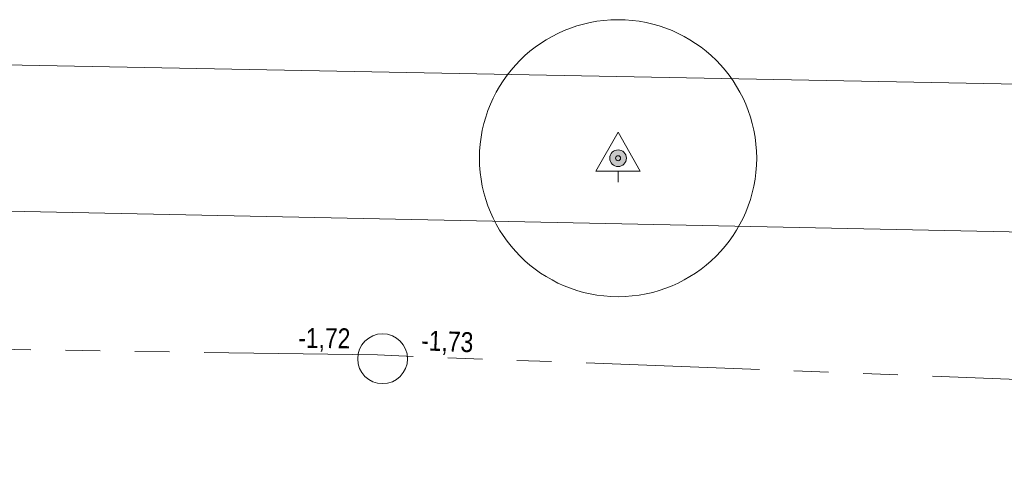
# Model space of a CAD drawing. Header units: millimetres. Extents: x 812 to 183790, y 13 to 580968.
# Tile 67 of 256: x 182480 to 182498, y 580803 to 580811. Entities that reach past the tile are written whole.
import ezdxf

# ---------------------------------------------------------------- set-up
doc = ezdxf.new("R2010")
doc.units = ezdxf.units.MM
doc.header["$LTSCALE"] = 5
doc.linetypes.add('PHANTOM2', pattern=[1.25, 0.625, -0.125, 0.125, -0.125, 0.125, -0.125])
for name, color, linetype, lineweight in [('000 BOB begin', 252, 'Continuous', 13), ('000 BOB eind', 252, 'Continuous', 13), ('046 GEMENGD STELSEL', 252, 'PHANTOM2', 0), ('boom', 252, 'Continuous', 9), ('inspectie- rioolput', 252, 'Continuous', 9), ('kant verharding', 252, 'Continuous', 9)]:
    doc.layers.add(name, color=color, linetype=linetype, lineweight=lineweight)
doc.styles.add('Arial Narrow', font='Arial Narrow.shx')

# ---------------------------------------------------------------- blocks, each defined once
blk = doc.blocks.new('RIOOLP252')
at = {"layer": 'inspectie- rioolput', "color": 251, "linetype": 'Continuous', "lineweight": 0, "true_color": 0x696969}
blk.add_circle((-0.0001859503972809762, -3.208557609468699e-05), 0.9, dxfattribs=at)
blk = doc.blocks.new('BOOM639')
at = {"layer": 'boom', "color": 251, "linetype": 'Continuous', "lineweight": 0, "true_color": 0x696969}
blk.add_line((0, -0.4329999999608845), (0, -0.2330000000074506), dxfattribs=at)
at = {"layer": 'boom', "color": 251, "linetype": 'Continuous', "lineweight": 0, "true_color": 0x696969, "flags": 128}
blk.add_lwpolyline([(-0.4000000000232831, -0.2330000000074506), (0, 0.4670000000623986), (0.3999999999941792, -0.2330000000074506), (-0.4000000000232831, -0.2330000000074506)], dxfattribs=at)
blk = doc.blocks.new('S0771')
at = {"ltscale": 0.1}
h = blk.add_hatch(color=256, dxfattribs=at)
edge = h.paths.add_edge_path()
edge.add_arc((7.366995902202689e-12, -5.115907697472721e-12), 0.15, 0, 360)
for centre, radius in [((0, 0), 2.5), ((7.366995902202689e-12, -5.115907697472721e-12), 0.04499999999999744)]:
    blk.add_circle(centre, radius)
blk.add_circle((7.366995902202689e-12, -5.115907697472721e-12), 0.15, dxfattribs=at)

msp = doc.modelspace()

# ---------------------------------------------------------------- linework, layer by layer
at = {"layer": '046 GEMENGD STELSEL', "flags": 128}
for points in [[(182486.856, 580804.587), (182436.182, 580805.346)], [(182537.463, 580802.65), (182486.856, 580804.587)]]:
    msp.add_lwpolyline(points, dxfattribs=at)
at = {"layer": 'kant verharding', "color": 251, "lineweight": 0, "true_color": 0x696969, "flags": 128}
for points in [[(182451.937, 580807.81), (182451.589, 580807.818), (182451.325, 580808.183), (182451.241, 580808.818), (182451.295, 580809.86), (182451.715, 580810.135), (182452.094, 580809.919), (182452.2, 580809.602), (182452.289, 580808.2440000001), (182452.127, 580807.988), (182451.937, 580807.81), (182455.68, 580807.727), (182455.238, 580808.133), (182455.323, 580809.786), (182455.656, 580810.1), (182457.285, 580810.084), (182475.713, 580809.91), (182500, 580809.443), (182520.667, 580808.628), (182536.374, 580807.773), (182542.227, 580807.653), (182544.33, 580807.795), (182545.8300853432, 580807.9117856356)], [(182455.68, 580807.727), (182457.581, 580807.684), (182472.613, 580807.339), (182500, 580806.7710000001), (182509.954, 580806.764), (182532.716, 580806.285), (182537.772410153, 580806.1632025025)]]:
    msp.add_lwpolyline(points, dxfattribs=at)

# ---------------------------------------------------------------- block references
at = {"color": 251, "linetype": 'Continuous', "lineweight": 0, "true_color": 0x696969}
msp.add_blockref('BOOM639', (182491.197, 580808.139), dxfattribs=at)
at = {"linetype": 'Continuous', "lineweight": 0, "xscale": 0.5, "yscale": 0.5, "zscale": 0.5}
msp.add_blockref('RIOOLP252', (182486.95, 580804.52), dxfattribs=at)
at = {"layer": 'boom', "linetype": 'Continuous', "lineweight": 13}
msp.add_blockref('S0771', (182491.197, 580808.139), dxfattribs=at)

# ---------------------------------------------------------------- texts
at = {"layer": '000 BOB begin', "insert": (182485.8981408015, 580804.8579382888), "char_height": 0.36, "attachment_point": 5, "rotation": 359.427042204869, "line_spacing_factor": 0.6, "style": 'Arial Narrow'}
msp.add_mtext('-1,72', dxfattribs=at)
at = {"layer": '000 BOB eind', "insert": (182488.1155473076, 580804.8003095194), "char_height": 0.36, "attachment_point": 5, "rotation": 357.708168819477, "line_spacing_factor": 0.6, "style": 'Arial Narrow'}
msp.add_mtext('-1,73', dxfattribs=at)

doc.saveas('drawing.dxf')
